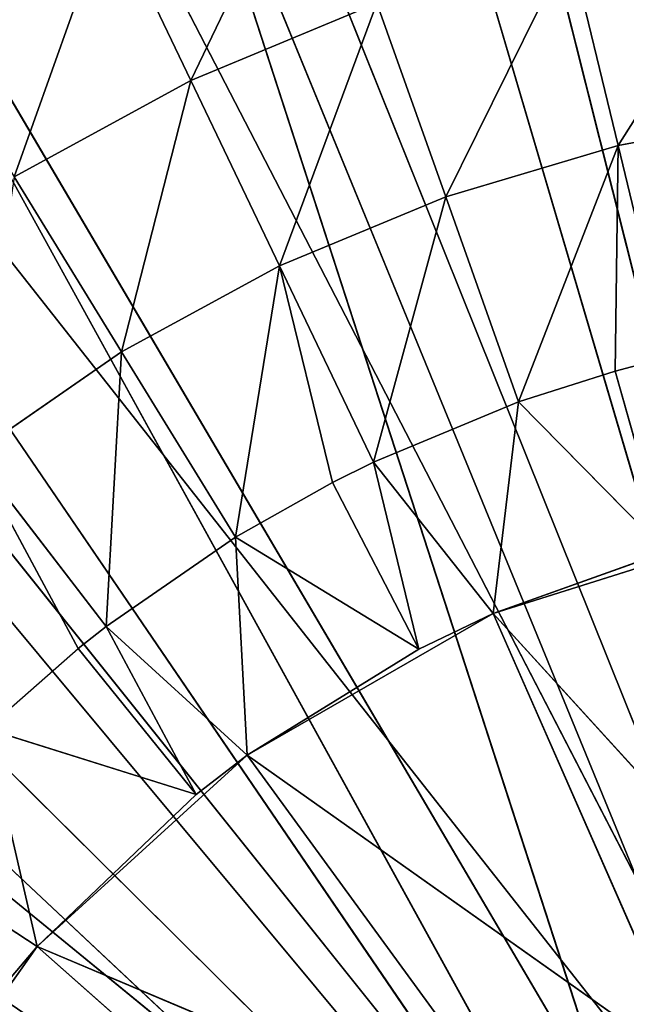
# Model space of a CAD drawing. Extents: x -629 to 424, y -11 to 55.
# Tile 139 of 256: x -609 to -604, y 34 to 42. Entities that reach past the tile are written whole.
import ezdxf

# ---------------------------------------------------------------- set-up
doc = ezdxf.new("R2010")
doc.units = 0
doc.header["$LTSCALE"] = 25.4
doc.layers.get('0').update_dxf_attribs({"color": 13, "linetype": 'CONTINUOUS'})

# ---------------------------------------------------------------- blocks, each defined once
blk = doc.blocks.new('IMBRIA-IV-9191-9192_STL_2')
at = {"color": 0}
for p, q in [((41.791, 1317.5786, 38.8917), (23.5525, 1317.5786, 55.9901)), ((41.791, 1317.5786, 38.8917), (23.5525, 1317.5786, 55.9901)), ((26.1715, 1317.5786, 58.4117), (41.791, 1317.5786, 38.8917)), ((26.1715, 1317.5786, 58.4117), (41.791, 1317.5786, 38.8917)), ((29.1084, 1317.5786, 60.4359), (41.791, 1317.5786, 38.8917)), ((29.1084, 1317.5786, 60.4359), (41.791, 1317.5786, 38.8917)), ((41.791, 1317.5786, 38.8917), (32.3036, 1317.5786, 62.0215)), ((41.791, 1317.5786, 38.8917), (32.3036, 1317.5786, 62.0215)), ((35.6919, 1317.5786, 63.1363), (41.791, 1317.5786, 38.8917)), ((35.6919, 1317.5786, 63.1363), (41.791, 1317.5786, 38.8917)), ((33.7379, 1298.6162, 51.9945), (34.499, 1300.234, 54.1282)), ((33.7379, 1298.6162, 51.9945), (34.499, 1300.234, 54.1282)), ((35.1516, 1298.6162, 52.7645), (34.499, 1300.234, 54.1282)), ((35.1516, 1298.6162, 52.7645), (34.499, 1300.234, 54.1282)), ((35.1516, 1298.6162, 52.7645), (36.1316, 1300.234, 54.8069)), ((35.1516, 1298.6162, 52.7645), (36.1316, 1300.234, 54.8069)), ((34.5975, 1297.1219, 50.596), (33.7379, 1298.6162, 51.9945)), ((33.7379, 1298.6162, 51.9945), (35.1516, 1298.6162, 52.7645)), ((33.7379, 1298.6162, 51.9945), (35.1516, 1298.6162, 52.7645)), ((34.5975, 1297.1219, 50.596), (33.7379, 1298.6162, 51.9945)), ((34.5975, 1297.1219, 50.596), (35.1516, 1298.6162, 52.7645)), ((34.5975, 1297.1219, 50.596), (35.1516, 1298.6162, 52.7645)), ((35.8603, 1297.1219, 51.2838), (35.1516, 1298.6162, 52.7645)), ((35.1516, 1298.6162, 52.7645), (36.6381, 1298.6162, 53.3825)), ((35.1516, 1298.6162, 52.7645), (36.6381, 1298.6162, 53.3825)), ((35.8603, 1297.1219, 51.2838), (35.1516, 1298.6162, 52.7645)), ((35.8603, 1297.1219, 51.2838), (36.6381, 1298.6162, 53.3825)), ((35.8603, 1297.1219, 51.2838), (36.6381, 1298.6162, 53.3825)), ((37.1881, 1297.1219, 51.8358), (36.6381, 1298.6162, 53.3825)), ((37.1881, 1297.1219, 51.8358), (36.6381, 1298.6162, 53.3825)), ((37.1881, 1297.1219, 51.8358), (38.181, 1298.6162, 53.8417)), ((37.1881, 1297.1219, 51.8358), (38.181, 1298.6162, 53.8417)), ((38.5663, 1297.1219, 52.246), (38.181, 1298.6162, 53.8417)), ((38.5663, 1297.1219, 52.246), (38.181, 1298.6162, 53.8417)), ((38.5663, 1297.1219, 52.246), (39.7635, 1298.6162, 54.1372)), ((38.5663, 1297.1219, 52.246), (39.7635, 1298.6162, 54.1372)), ((34.4734, 1295.7787, 48.4023), (33.4134, 1297.1219, 49.7799)), ((33.4134, 1297.1219, 49.7799), (34.2505, 1295.7787, 48.2267)), ((33.4134, 1297.1219, 49.7799), (34.2505, 1295.7787, 48.2267)), ((33.4134, 1297.1219, 49.7799), (34.5975, 1297.1219, 50.596)), ((33.4134, 1297.1219, 49.7799), (34.5975, 1297.1219, 50.596)), ((34.4734, 1295.7787, 48.4023), (33.4134, 1297.1219, 49.7799)), ((34.4734, 1295.7787, 48.4023), (34.5975, 1297.1219, 50.596)), ((34.4734, 1295.7787, 48.4023), (34.5975, 1297.1219, 50.596)), ((35.5076, 1295.7787, 49.1151), (34.5975, 1297.1219, 50.596)), ((34.5975, 1297.1219, 50.596), (35.8603, 1297.1219, 51.2838)), ((34.5975, 1297.1219, 50.596), (35.8603, 1297.1219, 51.2838)), ((35.5076, 1295.7787, 49.1151), (34.5975, 1297.1219, 50.596)), ((35.5076, 1295.7787, 49.1151), (35.8603, 1297.1219, 51.2838)), ((35.5076, 1295.7787, 49.1151), (35.8603, 1297.1219, 51.2838)), ((36.6106, 1295.7787, 49.7159), (35.8603, 1297.1219, 51.2838)), ((35.8603, 1297.1219, 51.2838), (36.284, 1295.7787, 49.5535)), ((35.8603, 1297.1219, 51.2838), (36.284, 1295.7787, 49.5535)), ((35.8603, 1297.1219, 51.2838), (37.1881, 1297.1219, 51.8358)), ((35.8603, 1297.1219, 51.2838), (37.1881, 1297.1219, 51.8358)), ((36.6106, 1295.7787, 49.7159), (35.8603, 1297.1219, 51.2838)), ((36.6106, 1295.7787, 49.7159), (37.1881, 1297.1219, 51.8358)), ((36.6106, 1295.7787, 49.7159), (37.1881, 1297.1219, 51.8358)), ((37.7705, 1295.7787, 50.1981), (37.1881, 1297.1219, 51.8358)), ((37.1881, 1297.1219, 51.8358), (38.5663, 1297.1219, 52.246)), ((37.1881, 1297.1219, 51.8358), (38.5663, 1297.1219, 52.246)), ((37.7705, 1295.7787, 50.1981), (37.1881, 1297.1219, 51.8358)), ((37.7705, 1295.7787, 50.1981), (38.5663, 1297.1219, 52.246)), ((37.7705, 1295.7787, 50.1981), (38.5663, 1297.1219, 52.246)), ((38.5663, 1297.1219, 52.246), (38.5429, 1295.7787, 50.4438)), ((38.5663, 1297.1219, 52.246), (38.5429, 1295.7787, 50.4438)), ((38.9743, 1295.7787, 50.5565), (38.5663, 1297.1219, 52.246)), ((38.5663, 1297.1219, 52.246), (39.9799, 1297.1219, 52.51)), ((38.5663, 1297.1219, 52.246), (39.9799, 1297.1219, 52.51)), ((38.9743, 1295.7787, 50.5565), (38.5663, 1297.1219, 52.246)), ((32.6559, 1295.7787, 46.6731), (33.922, 1284.7787, 45.8436)), ((32.6559, 1295.7787, 46.6731), (33.922, 1284.7787, 45.8436)), ((33.5193, 1295.7787, 47.5853), (34.2505, 1295.7787, 48.2267)), ((33.5193, 1295.7787, 47.5853), (34.2505, 1295.7787, 48.2267)), ((33.5193, 1295.7787, 47.5853), (35.1931, 1284.7787, 47.0598)), ((33.5193, 1295.7787, 47.5853), (35.1931, 1284.7787, 47.0598)), ((33.5193, 1295.7787, 47.5853), (33.922, 1284.7787, 45.8436)), ((33.5193, 1295.7787, 47.5853), (33.922, 1284.7787, 45.8436)), ((34.2505, 1295.7787, 48.2267), (34.4734, 1295.7787, 48.4023)), ((34.2505, 1295.7787, 48.2267), (34.4734, 1295.7787, 48.4023)), ((34.2505, 1295.7787, 48.2267), (35.1931, 1284.7787, 47.0598)), ((34.2505, 1295.7787, 48.2267), (35.1931, 1284.7787, 47.0598)), ((34.4734, 1295.7787, 48.4023), (35.5076, 1295.7787, 49.1151)), ((34.4734, 1295.7787, 48.4023), (35.5076, 1295.7787, 49.1151)), ((34.4734, 1295.7787, 48.4023), (35.6004, 1284.7787, 47.3727)), ((34.4734, 1295.7787, 48.4023), (35.6004, 1284.7787, 47.3727)), ((34.4734, 1295.7787, 48.4023), (35.1931, 1284.7787, 47.0598)), ((34.4734, 1295.7787, 48.4023), (35.1931, 1284.7787, 47.0598)), ((35.5076, 1295.7787, 49.1151), (36.284, 1295.7787, 49.5535)), ((35.5076, 1295.7787, 49.1151), (36.284, 1295.7787, 49.5535)), ((35.5076, 1295.7787, 49.1151), (36.9724, 1284.7787, 48.2207)), ((35.5076, 1295.7787, 49.1151), (36.9724, 1284.7787, 48.2207)), ((35.5076, 1295.7787, 49.1151), (35.6004, 1284.7787, 47.3727)), ((35.5076, 1295.7787, 49.1151), (35.6004, 1284.7787, 47.3727)), ((36.284, 1295.7787, 49.5535), (36.6106, 1295.7787, 49.7159)), ((36.284, 1295.7787, 49.5535), (36.6106, 1295.7787, 49.7159)), ((36.284, 1295.7787, 49.5535), (36.9724, 1284.7787, 48.2207)), ((36.284, 1295.7787, 49.5535), (36.9724, 1284.7787, 48.2207)), ((36.6106, 1295.7787, 49.7159), (37.7705, 1295.7787, 50.1981)), ((36.6106, 1295.7787, 49.7159), (37.7705, 1295.7787, 50.1981)), ((36.6106, 1295.7787, 49.7159), (37.5683, 1284.7787, 48.5052)), ((36.6106, 1295.7787, 49.7159), (37.5683, 1284.7787, 48.5052)), ((36.6106, 1295.7787, 49.7159), (36.9724, 1284.7787, 48.2207)), ((36.6106, 1295.7787, 49.7159), (36.9724, 1284.7787, 48.2207)), ((37.7705, 1295.7787, 50.1981), (37.5683, 1284.7787, 48.5052)), ((37.7705, 1295.7787, 50.1981), (37.5683, 1284.7787, 48.5052)), ((37.7705, 1295.7787, 50.1981), (38.5429, 1295.7787, 50.4438)), ((37.7705, 1295.7787, 50.1981), (38.5429, 1295.7787, 50.4438)), ((37.7705, 1295.7787, 50.1981), (38.9489, 1284.7787, 48.9998)), ((37.7705, 1295.7787, 50.1981), (38.9489, 1284.7787, 48.9998)), ((38.5429, 1295.7787, 50.4438), (38.9743, 1295.7787, 50.5565)), ((38.5429, 1295.7787, 50.4438), (38.9743, 1295.7787, 50.5565)), ((38.5429, 1295.7787, 50.4438), (38.9489, 1284.7787, 48.9998)), ((38.5429, 1295.7787, 50.4438), (38.9489, 1284.7787, 48.9998)), ((33.6839, 1284.7787, 45.5644), (33.922, 1284.7787, 45.8436)), ((33.6839, 1284.7787, 45.5644), (33.922, 1284.7787, 45.8436)), ((33.6839, 1284.7787, 45.5644), (33.922, 1274.7787, 45.8436)), ((33.6839, 1284.7787, 45.5644), (33.922, 1274.7787, 45.8436)), ((33.922, 1284.7787, 45.8436), (35.1931, 1284.7787, 47.0598)), ((35.1931, 1284.7787, 47.0598), (33.922, 1274.7787, 45.8436)), ((33.922, 1284.7787, 45.8436), (35.1931, 1284.7787, 47.0598)), ((33.922, 1284.7787, 45.8436), (33.922, 1274.7787, 45.8436)), ((35.1931, 1284.7787, 47.0598), (33.922, 1274.7787, 45.8436)), ((33.922, 1284.7787, 45.8436), (33.922, 1274.7787, 45.8436)), ((35.1931, 1284.7787, 47.0598), (35.6004, 1284.7787, 47.3727)), ((35.1931, 1284.7787, 47.0598), (35.6004, 1284.7787, 47.3727)), ((35.1931, 1284.7787, 47.0598), (35.6004, 1274.7787, 47.3727)), ((35.1931, 1284.7787, 47.0598), (35.6004, 1274.7787, 47.3727)), ((35.6004, 1284.7787, 47.3727), (36.9724, 1284.7787, 48.2207)), ((36.9724, 1284.7787, 48.2207), (35.6004, 1274.7787, 47.3727)), ((35.6004, 1284.7787, 47.3727), (36.9724, 1284.7787, 48.2207)), ((35.6004, 1284.7787, 47.3727), (35.6004, 1274.7787, 47.3727)), ((36.9724, 1284.7787, 48.2207), (35.6004, 1274.7787, 47.3727)), ((35.6004, 1284.7787, 47.3727), (35.6004, 1274.7787, 47.3727)), ((36.9724, 1284.7787, 48.2207), (37.5683, 1284.7787, 48.5052)), ((36.9724, 1284.7787, 48.2207), (37.5683, 1284.7787, 48.5052)), ((36.9724, 1284.7787, 48.2207), (37.5683, 1274.7787, 48.5052)), ((36.9724, 1284.7787, 48.2207), (37.5683, 1274.7787, 48.5052)), ((37.5683, 1284.7787, 48.5052), (38.9489, 1284.7787, 48.9998)), ((38.9489, 1284.7787, 48.9998), (37.5683, 1274.7787, 48.5052)), ((37.5683, 1284.7787, 48.5052), (38.9489, 1284.7787, 48.9998)), ((37.5683, 1284.7787, 48.5052), (37.5683, 1274.7787, 48.5052)), ((38.9489, 1284.7787, 48.9998), (37.5683, 1274.7787, 48.5052)), ((37.5683, 1284.7787, 48.5052), (37.5683, 1274.7787, 48.5052)), ((32.6115, 1274.7787, 43.9895), (33.922, 1274.7787, 45.8436)), ((32.6115, 1274.7787, 43.9895), (33.922, 1274.7787, 45.8436)), ((33.922, 1274.7787, 45.8436), (35.6004, 1274.7787, 47.3727)), ((33.922, 1274.7787, 45.8436), (35.6004, 1274.7787, 47.3727)), ((33.922, 1274.7787, 45.8436), (37.9588, 1270.7787, 44.1418)), ((33.922, 1274.7787, 45.8436), (37.9588, 1270.7787, 44.1418)), ((33.922, 1274.7787, 45.8436), (36.9197, 1270.7787, 43.1953)), ((33.922, 1274.7787, 45.8436), (36.9197, 1270.7787, 43.1953)), ((35.6004, 1274.7787, 47.3727), (37.5683, 1274.7787, 48.5052)), ((35.6004, 1274.7787, 47.3727), (37.5683, 1274.7787, 48.5052)), ((35.6004, 1274.7787, 47.3727), (39.177, 1270.7787, 44.8429)), ((35.6004, 1274.7787, 47.3727), (39.177, 1270.7787, 44.8429)), ((35.6004, 1274.7787, 47.3727), (37.9588, 1270.7787, 44.1418)), ((35.6004, 1274.7787, 47.3727), (37.9588, 1270.7787, 44.1418)), ((37.5683, 1274.7787, 48.5052), (39.7337, 1274.7787, 49.1882)), ((37.5683, 1274.7787, 48.5052), (39.7337, 1274.7787, 49.1882)), ((37.5683, 1274.7787, 48.5052), (40.5174, 1270.7787, 45.2657)), ((37.5683, 1274.7787, 48.5052), (40.5174, 1270.7787, 45.2657)), ((37.5683, 1274.7787, 48.5052), (39.177, 1270.7787, 44.8429)), ((37.5683, 1274.7787, 48.5052), (39.177, 1270.7787, 44.8429))]:
    blk.add_line(p, q, dxfattribs=at)
at = {"color": 44}
for p, q in [((22.029, 1258.295, 55.7873), (39.4787, 1258.295, 41.5191)), ((22.029, 1258.295, 55.7873), (39.4787, 1258.295, 41.5191)), ((25.0794, 1258.295, 58.8096), (39.4787, 1258.295, 41.5191)), ((25.0794, 1258.295, 58.8096), (39.4787, 1258.295, 41.5191)), ((39.4787, 1258.295, 41.5191), (28.5857, 1258.295, 61.2886)), ((39.4787, 1258.295, 41.5191), (28.5857, 1258.295, 61.2886)), ((40.8476, 1258.295, 42.2622), (32.4522, 1258.295, 63.1567)), ((40.8476, 1258.295, 42.2622), (32.4522, 1258.295, 63.1567)), ((39.4787, 1258.295, 41.5191), (32.4522, 1258.295, 63.1567)), ((39.4787, 1258.295, 41.5191), (32.4522, 1258.295, 63.1567)), ((39.4787, 1257.295, 41.5191), (23.4917, 1257.295, 57.3616)), ((39.4787, 1257.295, 41.5191), (23.4917, 1257.295, 57.3616)), ((39.4787, 1257.295, 41.5191), (26.7813, 1257.295, 60.1216)), ((39.4787, 1257.295, 41.5191), (26.7813, 1257.295, 60.1216)), ((40.8476, 1257.295, 42.2622), (26.7813, 1257.295, 60.1216)), ((40.8476, 1257.295, 42.2622), (26.7813, 1257.295, 60.1216)), ((40.8476, 1257.295, 42.2622), (30.4804, 1257.295, 62.3026)), ((40.8476, 1257.295, 42.2622), (30.4804, 1257.295, 62.3026)), ((34.4879, 1257.295, 63.845), (40.8476, 1257.295, 42.2622)), ((34.4879, 1257.295, 63.845), (40.8476, 1257.295, 42.2622))]:
    blk.add_line(p, q, dxfattribs=at)
at = {"color": 0}
mesh = blk.add_polyface(dxfattribs=at)
corners = [(18.0977, 1317.5786, 46.8684), (41.791, 1317.5786, 38.8917), (17.2037, 1317.5786, 43.4153)]
mesh.append_faces([[corners[k] for k in face] for face in [(0, 1, 2)]], dxfattribs={"color": 0})
mesh = blk.add_polyface(dxfattribs=at)
corners = [(19.4741, 1317.5786, 50.1591), (41.791, 1317.5786, 38.8917), (18.0977, 1317.5786, 46.8684)]
mesh.append_faces([[corners[k] for k in face] for face in [(0, 1, 2)]], dxfattribs={"color": 0})
mesh = blk.add_polyface(dxfattribs=at)
corners = [(21.3047, 1317.5786, 53.2205), (41.791, 1317.5786, 38.8917), (19.4741, 1317.5786, 50.1591)]
mesh.append_faces([[corners[k] for k in face] for face in [(0, 1, 2)]], dxfattribs={"color": 0})
mesh = blk.add_polyface(dxfattribs=at)
corners = [(23.5525, 1317.5786, 55.9901), (41.791, 1317.5786, 38.8917), (21.3047, 1317.5786, 53.2205)]
mesh.append_faces([[corners[k] for k in face] for face in [(0, 1, 2)]], dxfattribs={"color": 0})
mesh = blk.add_polyface(dxfattribs=at)
corners = [(26.1715, 1317.5786, 58.4117), (41.791, 1317.5786, 38.8917), (23.5525, 1317.5786, 55.9901)]
mesh.append_faces([[corners[k] for k in face] for face in [(0, 1, 2)]], dxfattribs={"color": 0})
mesh = blk.add_polyface(dxfattribs=at)
corners = [(29.1084, 1317.5786, 60.4359), (41.791, 1317.5786, 38.8917), (26.1715, 1317.5786, 58.4117)]
mesh.append_faces([[corners[k] for k in face] for face in [(0, 1, 2)]], dxfattribs={"color": 0})
mesh = blk.add_polyface(dxfattribs=at)
corners = [(32.3036, 1317.5786, 62.0215), (41.791, 1317.5786, 38.8917), (29.1084, 1317.5786, 60.4359)]
mesh.append_faces([[corners[k] for k in face] for face in [(0, 1, 2)]], dxfattribs={"color": 0})
mesh = blk.add_polyface(dxfattribs=at)
corners = [(35.6919, 1317.5786, 63.1363), (41.791, 1317.5786, 38.8917), (32.3036, 1317.5786, 62.0215)]
mesh.append_faces([[corners[k] for k in face] for face in [(0, 1, 2)]], dxfattribs={"color": 0})
mesh = blk.add_polyface(dxfattribs=at)
corners = [(39.2043, 1317.5786, 63.7575), (41.791, 1317.5786, 38.8917), (35.6919, 1317.5786, 63.1363)]
mesh.append_faces([[corners[k] for k in face] for face in [(0, 1, 2)]], dxfattribs={"color": 0})
mesh = blk.add_polyface(dxfattribs=at)
corners = [(34.499, 1300.234, 54.1282), (32.9463, 1300.234, 53.2825), (33.7379, 1298.6162, 51.9945)]
mesh.append_faces([[corners[k] for k in face] for face in [(0, 1, 2)]], dxfattribs={"color": 0})
mesh = blk.add_polyface(dxfattribs=at)
corners = [(34.499, 1300.234, 54.1282), (33.7379, 1298.6162, 51.9945), (35.1516, 1298.6162, 52.7645)]
mesh.append_faces([[corners[k] for k in face] for face in [(0, 1, 2)]], dxfattribs={"color": 0})
mesh = blk.add_polyface(dxfattribs=at)
corners = [(36.1316, 1300.234, 54.8069), (34.499, 1300.234, 54.1282), (35.1516, 1298.6162, 52.7645)]
mesh.append_faces([[corners[k] for k in face] for face in [(0, 1, 2)]], dxfattribs={"color": 0})
mesh = blk.add_polyface(dxfattribs=at)
corners = [(36.1316, 1300.234, 54.8069), (35.1516, 1298.6162, 52.7645), (36.6381, 1298.6162, 53.3825)]
mesh.append_faces([[corners[k] for k in face] for face in [(0, 1, 2)]], dxfattribs={"color": 0})
mesh = blk.add_polyface(dxfattribs=at)
corners = [(33.7379, 1298.6162, 51.9945), (33.4134, 1297.1219, 49.7799), (34.5975, 1297.1219, 50.596)]
mesh.append_faces([[corners[k] for k in face] for face in [(0, 1, 2)]], dxfattribs={"color": 0})
mesh = blk.add_polyface(dxfattribs=at)
corners = [(35.1516, 1298.6162, 52.7645), (33.7379, 1298.6162, 51.9945), (34.5975, 1297.1219, 50.596)]
mesh.append_faces([[corners[k] for k in face] for face in [(0, 1, 2)]], dxfattribs={"color": 0})
mesh = blk.add_polyface(dxfattribs=at)
corners = [(35.1516, 1298.6162, 52.7645), (34.5975, 1297.1219, 50.596), (35.8603, 1297.1219, 51.2838)]
mesh.append_faces([[corners[k] for k in face] for face in [(0, 1, 2)]], dxfattribs={"color": 0})
mesh = blk.add_polyface(dxfattribs=at)
corners = [(36.6381, 1298.6162, 53.3825), (35.1516, 1298.6162, 52.7645), (35.8603, 1297.1219, 51.2838)]
mesh.append_faces([[corners[k] for k in face] for face in [(0, 1, 2)]], dxfattribs={"color": 0})
mesh = blk.add_polyface(dxfattribs=at)
corners = [(36.6381, 1298.6162, 53.3825), (35.8603, 1297.1219, 51.2838), (37.1881, 1297.1219, 51.8358)]
mesh.append_faces([[corners[k] for k in face] for face in [(0, 1, 2)]], dxfattribs={"color": 0})
mesh = blk.add_polyface(dxfattribs=at)
corners = [(38.181, 1298.6162, 53.8417), (36.6381, 1298.6162, 53.3825), (37.1881, 1297.1219, 51.8358)]
mesh.append_faces([[corners[k] for k in face] for face in [(0, 1, 2)]], dxfattribs={"color": 0})
mesh = blk.add_polyface(dxfattribs=at)
corners = [(38.181, 1298.6162, 53.8417), (37.1881, 1297.1219, 51.8358), (38.5663, 1297.1219, 52.246)]
mesh.append_faces([[corners[k] for k in face] for face in [(0, 1, 2)]], dxfattribs={"color": 0})
mesh = blk.add_polyface(dxfattribs=at)
corners = [(39.7635, 1298.6162, 54.1372), (38.181, 1298.6162, 53.8417), (38.5663, 1297.1219, 52.246)]
mesh.append_faces([[corners[k] for k in face] for face in [(0, 1, 2)]], dxfattribs={"color": 0})
mesh = blk.add_polyface(dxfattribs=at)
corners = [(39.7635, 1298.6162, 54.1372), (38.5663, 1297.1219, 52.246), (39.9799, 1297.1219, 52.51)]
mesh.append_faces([[corners[k] for k in face] for face in [(0, 1, 2)]], dxfattribs={"color": 0})
mesh = blk.add_polyface(dxfattribs=at)
corners = [(33.4134, 1297.1219, 49.7799), (34.2505, 1295.7787, 48.2267), (34.4734, 1295.7787, 48.4023)]
mesh.append_faces([[corners[k] for k in face] for face in [(0, 1, 2)]], dxfattribs={"color": 0})
mesh = blk.add_polyface(dxfattribs=at)
corners = [(33.4134, 1297.1219, 49.7799), (33.5193, 1295.7787, 47.5853), (34.2505, 1295.7787, 48.2267)]
mesh.append_faces([[corners[k] for k in face] for face in [(0, 1, 2)]], dxfattribs={"color": 0})
mesh = blk.add_polyface(dxfattribs=at)
corners = [(34.5975, 1297.1219, 50.596), (33.4134, 1297.1219, 49.7799), (34.4734, 1295.7787, 48.4023)]
mesh.append_faces([[corners[k] for k in face] for face in [(0, 1, 2)]], dxfattribs={"color": 0})
mesh = blk.add_polyface(dxfattribs=at)
corners = [(34.5975, 1297.1219, 50.596), (34.4734, 1295.7787, 48.4023), (35.5076, 1295.7787, 49.1151)]
mesh.append_faces([[corners[k] for k in face] for face in [(0, 1, 2)]], dxfattribs={"color": 0})
mesh = blk.add_polyface(dxfattribs=at)
corners = [(35.8603, 1297.1219, 51.2838), (34.5975, 1297.1219, 50.596), (35.5076, 1295.7787, 49.1151)]
mesh.append_faces([[corners[k] for k in face] for face in [(0, 1, 2)]], dxfattribs={"color": 0})
mesh = blk.add_polyface(dxfattribs=at)
corners = [(35.8603, 1297.1219, 51.2838), (35.5076, 1295.7787, 49.1151), (36.284, 1295.7787, 49.5535)]
mesh.append_faces([[corners[k] for k in face] for face in [(0, 1, 2)]], dxfattribs={"color": 0})
mesh = blk.add_polyface(dxfattribs=at)
corners = [(35.8603, 1297.1219, 51.2838), (36.284, 1295.7787, 49.5535), (36.6106, 1295.7787, 49.7159)]
mesh.append_faces([[corners[k] for k in face] for face in [(0, 1, 2)]], dxfattribs={"color": 0})
mesh = blk.add_polyface(dxfattribs=at)
corners = [(37.1881, 1297.1219, 51.8358), (35.8603, 1297.1219, 51.2838), (36.6106, 1295.7787, 49.7159)]
mesh.append_faces([[corners[k] for k in face] for face in [(0, 1, 2)]], dxfattribs={"color": 0})
mesh = blk.add_polyface(dxfattribs=at)
corners = [(37.1881, 1297.1219, 51.8358), (36.6106, 1295.7787, 49.7159), (37.7705, 1295.7787, 50.1981)]
mesh.append_faces([[corners[k] for k in face] for face in [(0, 1, 2)]], dxfattribs={"color": 0})
mesh = blk.add_polyface(dxfattribs=at)
corners = [(38.5663, 1297.1219, 52.246), (37.1881, 1297.1219, 51.8358), (37.7705, 1295.7787, 50.1981)]
mesh.append_faces([[corners[k] for k in face] for face in [(0, 1, 2)]], dxfattribs={"color": 0})
mesh = blk.add_polyface(dxfattribs=at)
corners = [(38.5663, 1297.1219, 52.246), (37.7705, 1295.7787, 50.1981), (38.5429, 1295.7787, 50.4438)]
mesh.append_faces([[corners[k] for k in face] for face in [(0, 1, 2)]], dxfattribs={"color": 0})
mesh = blk.add_polyface(dxfattribs=at)
corners = [(38.5663, 1297.1219, 52.246), (38.5429, 1295.7787, 50.4438), (38.9743, 1295.7787, 50.5565)]
mesh.append_faces([[corners[k] for k in face] for face in [(0, 1, 2)]], dxfattribs={"color": 0})
mesh = blk.add_polyface(dxfattribs=at)
corners = [(39.9799, 1297.1219, 52.51), (38.5663, 1297.1219, 52.246), (38.9743, 1295.7787, 50.5565)]
mesh.append_faces([[corners[k] for k in face] for face in [(0, 1, 2)]], dxfattribs={"color": 0})
mesh = blk.add_polyface(dxfattribs=at)
corners = [(32.6559, 1295.7787, 46.6731), (33.922, 1284.7787, 45.8436), (33.5193, 1295.7787, 47.5853)]
mesh.append_faces([[corners[k] for k in face] for face in [(0, 1, 2)]], dxfattribs={"color": 0})
mesh = blk.add_polyface(dxfattribs=at)
corners = [(32.6559, 1295.7787, 46.6731), (33.6839, 1284.7787, 45.5644), (33.922, 1284.7787, 45.8436)]
mesh.append_faces([[corners[k] for k in face] for face in [(0, 1, 2)]], dxfattribs={"color": 0})
mesh = blk.add_polyface(dxfattribs=at)
corners = [(35.1931, 1284.7787, 47.0598), (34.2505, 1295.7787, 48.2267), (33.5193, 1295.7787, 47.5853)]
mesh.append_faces([[corners[k] for k in face] for face in [(0, 1, 2)]], dxfattribs={"color": 0})
mesh = blk.add_polyface(dxfattribs=at)
corners = [(35.1931, 1284.7787, 47.0598), (33.5193, 1295.7787, 47.5853), (33.922, 1284.7787, 45.8436)]
mesh.append_faces([[corners[k] for k in face] for face in [(0, 1, 2)]], dxfattribs={"color": 0})
mesh = blk.add_polyface(dxfattribs=at)
corners = [(35.1931, 1284.7787, 47.0598), (34.4734, 1295.7787, 48.4023), (34.2505, 1295.7787, 48.2267)]
mesh.append_faces([[corners[k] for k in face] for face in [(0, 1, 2)]], dxfattribs={"color": 0})
mesh = blk.add_polyface(dxfattribs=at)
corners = [(35.6004, 1284.7787, 47.3727), (35.5076, 1295.7787, 49.1151), (34.4734, 1295.7787, 48.4023)]
mesh.append_faces([[corners[k] for k in face] for face in [(0, 1, 2)]], dxfattribs={"color": 0})
mesh = blk.add_polyface(dxfattribs=at)
corners = [(35.6004, 1284.7787, 47.3727), (34.4734, 1295.7787, 48.4023), (35.1931, 1284.7787, 47.0598)]
mesh.append_faces([[corners[k] for k in face] for face in [(0, 1, 2)]], dxfattribs={"color": 0})
mesh = blk.add_polyface(dxfattribs=at)
corners = [(36.9724, 1284.7787, 48.2207), (36.284, 1295.7787, 49.5535), (35.5076, 1295.7787, 49.1151)]
mesh.append_faces([[corners[k] for k in face] for face in [(0, 1, 2)]], dxfattribs={"color": 0})
mesh = blk.add_polyface(dxfattribs=at)
corners = [(36.9724, 1284.7787, 48.2207), (35.5076, 1295.7787, 49.1151), (35.6004, 1284.7787, 47.3727)]
mesh.append_faces([[corners[k] for k in face] for face in [(0, 1, 2)]], dxfattribs={"color": 0})
mesh = blk.add_polyface(dxfattribs=at)
corners = [(36.9724, 1284.7787, 48.2207), (36.6106, 1295.7787, 49.7159), (36.284, 1295.7787, 49.5535)]
mesh.append_faces([[corners[k] for k in face] for face in [(0, 1, 2)]], dxfattribs={"color": 0})
mesh = blk.add_polyface(dxfattribs=at)
corners = [(37.7705, 1295.7787, 50.1981), (36.6106, 1295.7787, 49.7159), (37.5683, 1284.7787, 48.5052)]
mesh.append_faces([[corners[k] for k in face] for face in [(0, 1, 2)]], dxfattribs={"color": 0})
mesh = blk.add_polyface(dxfattribs=at)
corners = [(37.5683, 1284.7787, 48.5052), (36.6106, 1295.7787, 49.7159), (36.9724, 1284.7787, 48.2207)]
mesh.append_faces([[corners[k] for k in face] for face in [(0, 1, 2)]], dxfattribs={"color": 0})
mesh = blk.add_polyface(dxfattribs=at)
corners = [(38.9489, 1284.7787, 48.9998), (37.7705, 1295.7787, 50.1981), (37.5683, 1284.7787, 48.5052)]
mesh.append_faces([[corners[k] for k in face] for face in [(0, 1, 2)]], dxfattribs={"color": 0})
mesh = blk.add_polyface(dxfattribs=at)
corners = [(38.9489, 1284.7787, 48.9998), (38.5429, 1295.7787, 50.4438), (37.7705, 1295.7787, 50.1981)]
mesh.append_faces([[corners[k] for k in face] for face in [(0, 1, 2)]], dxfattribs={"color": 0})
mesh = blk.add_polyface(dxfattribs=at)
corners = [(38.9743, 1295.7787, 50.5565), (38.5429, 1295.7787, 50.4438), (38.9489, 1284.7787, 48.9998)]
mesh.append_faces([[corners[k] for k in face] for face in [(0, 1, 2)]], dxfattribs={"color": 0})
mesh = blk.add_polyface(dxfattribs=at)
corners = [(33.6839, 1284.7787, 45.5644), (32.6115, 1274.7787, 43.9895), (33.922, 1274.7787, 45.8436)]
mesh.append_faces([[corners[k] for k in face] for face in [(0, 1, 2)]], dxfattribs={"color": 0})
mesh = blk.add_polyface(dxfattribs=at)
corners = [(33.6839, 1284.7787, 45.5644), (33.922, 1274.7787, 45.8436), (33.922, 1284.7787, 45.8436)]
mesh.append_faces([[corners[k] for k in face] for face in [(0, 1, 2)]], dxfattribs={"color": 0})
mesh = blk.add_polyface(dxfattribs=at)
corners = [(35.6004, 1274.7787, 47.3727), (35.1931, 1284.7787, 47.0598), (33.922, 1274.7787, 45.8436)]
mesh.append_faces([[corners[k] for k in face] for face in [(0, 1, 2)]], dxfattribs={"color": 0})
mesh = blk.add_polyface(dxfattribs=at)
corners = [(35.1931, 1284.7787, 47.0598), (33.922, 1284.7787, 45.8436), (33.922, 1274.7787, 45.8436)]
mesh.append_faces([[corners[k] for k in face] for face in [(0, 1, 2)]], dxfattribs={"color": 0})
mesh = blk.add_polyface(dxfattribs=at)
corners = [(35.6004, 1284.7787, 47.3727), (35.1931, 1284.7787, 47.0598), (35.6004, 1274.7787, 47.3727)]
mesh.append_faces([[corners[k] for k in face] for face in [(0, 1, 2)]], dxfattribs={"color": 0})
mesh = blk.add_polyface(dxfattribs=at)
corners = [(37.5683, 1274.7787, 48.5052), (36.9724, 1284.7787, 48.2207), (35.6004, 1274.7787, 47.3727)]
mesh.append_faces([[corners[k] for k in face] for face in [(0, 1, 2)]], dxfattribs={"color": 0})
mesh = blk.add_polyface(dxfattribs=at)
corners = [(36.9724, 1284.7787, 48.2207), (35.6004, 1284.7787, 47.3727), (35.6004, 1274.7787, 47.3727)]
mesh.append_faces([[corners[k] for k in face] for face in [(0, 1, 2)]], dxfattribs={"color": 0})
mesh = blk.add_polyface(dxfattribs=at)
corners = [(37.5683, 1284.7787, 48.5052), (36.9724, 1284.7787, 48.2207), (37.5683, 1274.7787, 48.5052)]
mesh.append_faces([[corners[k] for k in face] for face in [(0, 1, 2)]], dxfattribs={"color": 0})
mesh = blk.add_polyface(dxfattribs=at)
corners = [(39.7337, 1274.7787, 49.1882), (38.9489, 1284.7787, 48.9998), (37.5683, 1274.7787, 48.5052)]
mesh.append_faces([[corners[k] for k in face] for face in [(0, 1, 2)]], dxfattribs={"color": 0})
mesh = blk.add_polyface(dxfattribs=at)
corners = [(38.9489, 1284.7787, 48.9998), (37.5683, 1284.7787, 48.5052), (37.5683, 1274.7787, 48.5052)]
mesh.append_faces([[corners[k] for k in face] for face in [(0, 1, 2)]], dxfattribs={"color": 0})
mesh = blk.add_polyface(dxfattribs=at)
corners = [(33.922, 1274.7787, 45.8436), (32.6115, 1274.7787, 43.9895), (36.9197, 1270.7787, 43.1953)]
mesh.append_faces([[corners[k] for k in face] for face in [(0, 1, 2)]], dxfattribs={"color": 0})
mesh = blk.add_polyface(dxfattribs=at)
corners = [(35.6004, 1274.7787, 47.3727), (33.922, 1274.7787, 45.8436), (37.9588, 1270.7787, 44.1418)]
mesh.append_faces([[corners[k] for k in face] for face in [(0, 1, 2)]], dxfattribs={"color": 0})
mesh = blk.add_polyface(dxfattribs=at)
corners = [(33.922, 1274.7787, 45.8436), (36.9197, 1270.7787, 43.1953), (37.9588, 1270.7787, 44.1418)]
mesh.append_faces([[corners[k] for k in face] for face in [(0, 1, 2)]], dxfattribs={"color": 0})
mesh = blk.add_polyface(dxfattribs=at)
corners = [(37.5683, 1274.7787, 48.5052), (35.6004, 1274.7787, 47.3727), (39.177, 1270.7787, 44.8429)]
mesh.append_faces([[corners[k] for k in face] for face in [(0, 1, 2)]], dxfattribs={"color": 0})
mesh = blk.add_polyface(dxfattribs=at)
corners = [(35.6004, 1274.7787, 47.3727), (37.9588, 1270.7787, 44.1418), (39.177, 1270.7787, 44.8429)]
mesh.append_faces([[corners[k] for k in face] for face in [(0, 1, 2)]], dxfattribs={"color": 0})
mesh = blk.add_polyface(dxfattribs=at)
corners = [(39.7337, 1274.7787, 49.1882), (37.5683, 1274.7787, 48.5052), (40.5174, 1270.7787, 45.2657)]
mesh.append_faces([[corners[k] for k in face] for face in [(0, 1, 2)]], dxfattribs={"color": 0})
mesh = blk.add_polyface(dxfattribs=at)
corners = [(37.5683, 1274.7787, 48.5052), (39.177, 1270.7787, 44.8429), (40.5174, 1270.7787, 45.2657)]
mesh.append_faces([[corners[k] for k in face] for face in [(0, 1, 2)]], dxfattribs={"color": 0})
mesh = blk.add_polyface(dxfattribs=at)
corners = [(41.9174, 1270.7787, 45.3905), (37.522, 1270.7787, 40.5577), (43.3115, 1270.7787, 45.2114)]
mesh.append_faces([[corners[k] for k in face] for face in [(0, 1, 2)]], dxfattribs={"color": 0})
mesh = blk.add_polyface(dxfattribs=at)
corners = [(41.9174, 1270.7787, 45.3905), (40.5174, 1270.7787, 45.2657), (37.522, 1270.7787, 40.5577)]
mesh.append_faces([[corners[k] for k in face] for face in [(0, 1, 2)]], dxfattribs={"color": 0})
at = {"color": 44}
mesh = blk.add_polyface(dxfattribs=at)
corners = [(17.6137, 1258.295, 48.4552), (38.5677, 1258.295, 40.2556), (16.3694, 1258.295, 44.3453)]
mesh.append_faces([[corners[k] for k in face] for face in [(0, 1, 2)]], dxfattribs={"color": 44})
mesh = blk.add_polyface(dxfattribs=at)
corners = [(19.5176, 1258.295, 52.3042), (38.5677, 1258.295, 40.2556), (17.6137, 1258.295, 48.4552)]
mesh.append_faces([[corners[k] for k in face] for face in [(0, 1, 2)]], dxfattribs={"color": 44})
mesh = blk.add_polyface(dxfattribs=at)
corners = [(22.029, 1258.295, 55.7873), (38.5677, 1258.295, 40.2556), (19.5176, 1258.295, 52.3042)]
mesh.append_faces([[corners[k] for k in face] for face in [(0, 1, 2)]], dxfattribs={"color": 44})
mesh = blk.add_polyface(dxfattribs=at)
corners = [(22.029, 1258.295, 55.7873), (39.4787, 1258.295, 41.5191), (38.5677, 1258.295, 40.2556)]
mesh.append_faces([[corners[k] for k in face] for face in [(0, 1, 2)]], dxfattribs={"color": 44})
mesh = blk.add_polyface(dxfattribs=at)
corners = [(25.0794, 1258.295, 58.8096), (39.4787, 1258.295, 41.5191), (22.029, 1258.295, 55.7873)]
mesh.append_faces([[corners[k] for k in face] for face in [(0, 1, 2)]], dxfattribs={"color": 44})
mesh = blk.add_polyface(dxfattribs=at)
corners = [(28.5857, 1258.295, 61.2886), (39.4787, 1258.295, 41.5191), (25.0794, 1258.295, 58.8096)]
mesh.append_faces([[corners[k] for k in face] for face in [(0, 1, 2)]], dxfattribs={"color": 44})
mesh = blk.add_polyface(dxfattribs=at)
corners = [(32.4522, 1258.295, 63.1567), (39.4787, 1258.295, 41.5191), (28.5857, 1258.295, 61.2886)]
mesh.append_faces([[corners[k] for k in face] for face in [(0, 1, 2)]], dxfattribs={"color": 44})
mesh = blk.add_polyface(dxfattribs=at)
corners = [(36.5735, 1258.295, 64.3628), (40.8476, 1258.295, 42.2622), (32.4522, 1258.295, 63.1567)]
mesh.append_faces([[corners[k] for k in face] for face in [(0, 1, 2)]], dxfattribs={"color": 44})
mesh = blk.add_polyface(dxfattribs=at)
corners = [(32.4522, 1258.295, 63.1567), (40.8476, 1258.295, 42.2622), (39.4787, 1258.295, 41.5191)]
mesh.append_faces([[corners[k] for k in face] for face in [(0, 1, 2)]], dxfattribs={"color": 44})
mesh = blk.add_polyface(dxfattribs=at)
corners = [(40.8371, 1258.295, 64.8742), (40.8476, 1258.295, 42.2622), (36.5735, 1258.295, 64.3628)]
mesh.append_faces([[corners[k] for k in face] for face in [(0, 1, 2)]], dxfattribs={"color": 44})
mesh = blk.add_polyface(dxfattribs=at)
corners = [(16.9066, 1257.295, 46.4259), (16.0059, 1257.295, 42.2273), (38.5677, 1257.295, 40.2556)]
mesh.append_faces([[corners[k] for k in face] for face in [(0, 1, 2)]], dxfattribs={"color": 44})
mesh = blk.add_polyface(dxfattribs=at)
corners = [(18.4861, 1257.295, 50.419), (16.9066, 1257.295, 46.4259), (38.5677, 1257.295, 40.2556)]
mesh.append_faces([[corners[k] for k in face] for face in [(0, 1, 2)]], dxfattribs={"color": 44})
mesh = blk.add_polyface(dxfattribs=at)
corners = [(20.7012, 1257.295, 54.0977), (18.4861, 1257.295, 50.419), (38.5677, 1257.295, 40.2556)]
mesh.append_faces([[corners[k] for k in face] for face in [(0, 1, 2)]], dxfattribs={"color": 44})
mesh = blk.add_polyface(dxfattribs=at)
corners = [(20.7012, 1257.295, 54.0977), (38.5677, 1257.295, 40.2556), (39.4787, 1257.295, 41.5191)]
mesh.append_faces([[corners[k] for k in face] for face in [(0, 1, 2)]], dxfattribs={"color": 44})
mesh = blk.add_polyface(dxfattribs=at)
corners = [(23.4917, 1257.295, 57.3616), (20.7012, 1257.295, 54.0977), (39.4787, 1257.295, 41.5191)]
mesh.append_faces([[corners[k] for k in face] for face in [(0, 1, 2)]], dxfattribs={"color": 44})
mesh = blk.add_polyface(dxfattribs=at)
corners = [(26.7813, 1257.295, 60.1216), (23.4917, 1257.295, 57.3616), (39.4787, 1257.295, 41.5191)]
mesh.append_faces([[corners[k] for k in face] for face in [(0, 1, 2)]], dxfattribs={"color": 44})
mesh = blk.add_polyface(dxfattribs=at)
corners = [(26.7813, 1257.295, 60.1216), (39.4787, 1257.295, 41.5191), (40.8476, 1257.295, 42.2622)]
mesh.append_faces([[corners[k] for k in face] for face in [(0, 1, 2)]], dxfattribs={"color": 44})
mesh = blk.add_polyface(dxfattribs=at)
corners = [(30.4804, 1257.295, 62.3026), (26.7813, 1257.295, 60.1216), (40.8476, 1257.295, 42.2622)]
mesh.append_faces([[corners[k] for k in face] for face in [(0, 1, 2)]], dxfattribs={"color": 44})
mesh = blk.add_polyface(dxfattribs=at)
corners = [(34.4879, 1257.295, 63.845), (30.4804, 1257.295, 62.3026), (40.8476, 1257.295, 42.2622)]
mesh.append_faces([[corners[k] for k in face] for face in [(0, 1, 2)]], dxfattribs={"color": 44})
mesh = blk.add_polyface(dxfattribs=at)
corners = [(38.6947, 1257.295, 64.7067), (34.4879, 1257.295, 63.845), (40.8476, 1257.295, 42.2622)]
mesh.append_faces([[corners[k] for k in face] for face in [(0, 1, 2)]], dxfattribs={"color": 44})

msp = doc.modelspace()

# ---------------------------------------------------------------- block references
at = {"color": 0, "extrusion": (0, 1, -2.77556e-16), "rotation": 180}
msp.add_blockref('IMBRIA-IV-9191-9192_STL_2', (642.8626, 2616.0182, -11.3917), dxfattribs=at)

doc.saveas('drawing.dxf')
